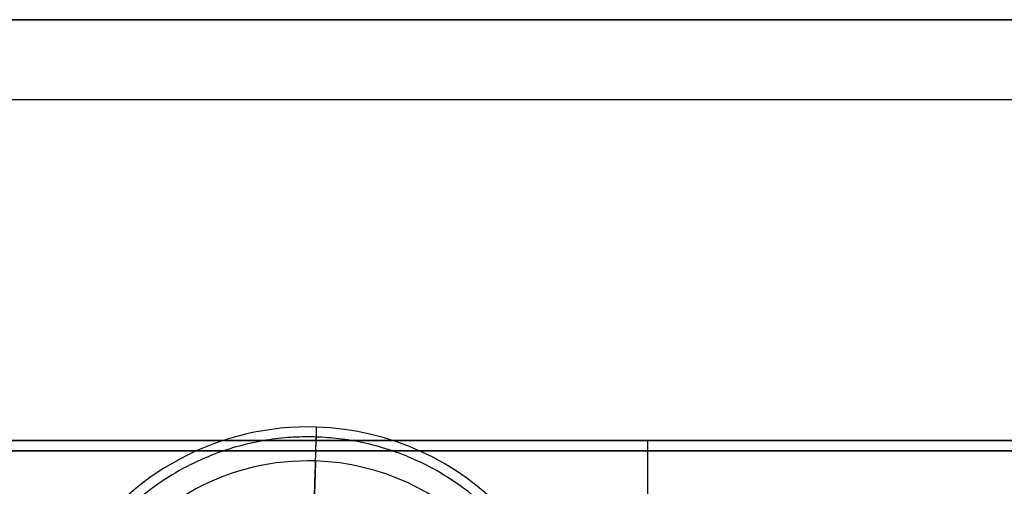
# Model space of a CAD drawing. Header units: millimetres. Extents: x -5.9 to 8.2, y -1.3 to -0.5.
# Tile 16 of 107: x -5.251 to -4.961, y -0.796 to -0.658. Entities that reach past the tile are written whole.
import ezdxf

# ---------------------------------------------------------------- set-up
doc = ezdxf.new("R2010")
doc.units = ezdxf.units.MM
doc.header["$MEASUREMENT"] = 0
for name, color, linetype, true_color in [('IGES level 1', 7, 'Continuous', 0xffffff), ('IGES level 11', 7, 'Continuous', 0xffffff), ('IGES level 51', 7, 'Continuous', 0xffffff)]:
    doc.layers.add(name, color=color, linetype=linetype, true_color=true_color)

msp = doc.modelspace()

# ---------------------------------------------------------------- linework, layer by layer
at = {"layer": 'IGES level 1'}
for points in [[(8.22916, -0.65828, -10.32994), (1.18416, -0.65828, -10.32994), (-5.86084, -0.65828, -10.32994)], [(-5.86084, -0.65828, -10.32994), (1.18416, -0.65828, -10.32994), (8.22916, -0.65828, -10.32994)], [(8.22916, -0.6819, -10.23566), (1.18416, -0.6819, -10.23566), (-5.86084, -0.6819, -10.23566)], [(-4.92584, -0.6819, -10.42422), (-5.39334, -0.6819, -10.42422), (-5.86084, -0.6819, -10.42422)], [(-5.36584, -0.78228, -10.14495), (-5.06584, -0.78228, -10.14495), (-4.76584, -0.78228, -10.14495)], [(-4.76584, -0.78228, -10.16994), (-5.06584, -0.78228, -10.16994), (-5.36584, -0.78228, -10.16994)], [(-4.76584, -0.78228, -10.16994), (-5.06584, -0.78228, -10.16994), (-5.36584, -0.78228, -10.16994)], [(-5.36584, -0.78228, -10.14495), (-5.06584, -0.78228, -10.14495), (-4.76584, -0.78228, -10.14495)], [(-4.76584, -0.78228, -10.15744), (-5.06584, -0.78228, -10.15744), (-5.36584, -0.78228, -10.15744)], [(-5.06584, -0.78228, -10.16994), (-5.06584, -0.78903, -10.16994), (-5.06584, -0.79578, -10.16994)], [(-5.06584, -0.78228, -10.16994), (-5.06584, -0.78228, -10.15744), (-5.06584, -0.78228, -10.14495)]]:
    msp.add_open_spline(points, degree=2, dxfattribs=at)
at = {"layer": 'IGES level 11'}
for points in [[(-4.76584, -0.78528, -10.16994), (-5.06584, -0.78528, -10.16994), (-5.36584, -0.78528, -10.16994)], [(-5.36584, -0.78528, -10.15494), (-5.06584, -0.78528, -10.15494), (-4.76584, -0.78528, -10.15494)], [(-4.76584, -0.78528, -10.16244), (-5.06584, -0.78528, -10.16244), (-5.36584, -0.78528, -10.16244)], [(-4.76584, -0.78528, -10.16994), (-5.06584, -0.78528, -10.16994), (-5.36584, -0.78528, -10.16994)], [(-4.76584, -0.78528, -10.15494), (-5.06584, -0.78528, -10.15494), (-5.36584, -0.78528, -10.15494)], [(-5.06584, -0.78528, -10.16994), (-5.06584, -0.78528, -10.16244), (-5.06584, -0.78528, -10.15494)], [(-5.06584, -0.78528, -10.16994), (-5.06584, -0.85828, -10.16994), (-5.06584, -0.93128, -10.16994)], [(-5.06584, -0.78528, -10.15494), (-5.06584, -0.85828, -10.15494), (-5.06584, -0.93128, -10.15494)]]:
    msp.add_open_spline(points, degree=2, dxfattribs=at)
at = {"layer": 'IGES level 51'}
for centre, radius, start, end in [((-5.16584, -0.85828, -0.01244), 0.08, 88.1598, 268.1598), ((-5.16584, -0.85828, -0.00244), 0.08, 88.1598, 268.1598), ((-5.16584, -0.85828, -0.01244), 0.08, 88.1598, 268.1598), ((-5.16584, -0.85828, -0.00744), 0.08, 88.1598, 268.1598), ((-5.16584, -0.85828, -0.00244), 0.08, 88.1598, 268.1598), ((-5.16584, -0.85828, -0.01244), 0.08, 268.1598, 88.1598), ((-5.16584, -0.85828, -0.00244), 0.08, 268.1598, 88.1598), ((-5.16584, -0.85828, -0.00744), 0.08, 268.1598, 88.1598), ((-5.16584, -0.85828, -0.01244), 0.08, 268.1598, 88.1598), ((-5.16584, -0.85828, -0.00244), 0.08, 268.1598, 88.1598), ((-5.16584, -0.85828, -0.02244), 0.07, 88.1598, 268.1598), ((-5.16584, -0.85828, -0.02244), 0.07, 88.1598, 268.1598), ((-5.16584, -0.85828, -0.02244), 0.07, 268.1598, 88.1598), ((-5.16584, -0.85828, -0.02244), 0.07, 268.1598, 88.1598)]:
    msp.add_arc(centre, radius, start, end, dxfattribs=at)
at = {"layer": 'IGES level 51', "extrusion": (0.999484, -0.032112, 0)}
msp.add_arc((-0.95372, -0.01244, -5.13561), 0.01, 270, 0, dxfattribs=at)
at = {"layer": 'IGES level 51', "extrusion": (0.999484, -0.032112, 9.86076e-32)}
msp.add_arc((-0.95372, -0.01244, -5.13561), 0.01, 270, 360, dxfattribs=at)
at = {"layer": 'IGES level 51'}
for points in [[(-5.16504, -0.83329, -0.00244), (-5.16415, -0.80581, -0.00244), (-5.16327, -0.77832, -0.00244)], [(-5.16327, -0.77832, -0.01244), (-5.16327, -0.77832, -0.00744), (-5.16327, -0.77832, -0.00244)], [(-5.16327, -0.77832, -0.00244), (-5.16327, -0.77832, -0.00744), (-5.16327, -0.77832, -0.01244)], [(-5.20127, -0.78655, -0.01244), (-5.20127, -0.78655, -0.00744), (-5.20127, -0.78655, -0.00244)], [(-5.16359, -0.78832, -0.02244), (-5.16375, -0.79331, -0.02244), (-5.16391, -0.79831, -0.02244)], [(-5.12588, -0.78897, -0.01244), (-5.12588, -0.78897, -0.00744), (-5.12588, -0.78897, -0.00244)]]:
    msp.add_open_spline(points, degree=2, dxfattribs=at)
for points in [[(-5.16337, -0.78125, -0.01951), (-5.31743, -0.7763, -0.01951), (-5.32238, -0.93036, -0.01951), (-5.16831, -0.93531, -0.01951)], [(-5.16831, -0.93531, -0.01951), (-5.01425, -0.94026, -0.01951), (-5.0093, -0.7862, -0.01951), (-5.16337, -0.78125, -0.01951)]]:
    msp.add_rational_spline(points, [0.816490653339, 0.272163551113, 0.272163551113, 0.816490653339], degree=3, dxfattribs=at)

doc.saveas('drawing.dxf')
